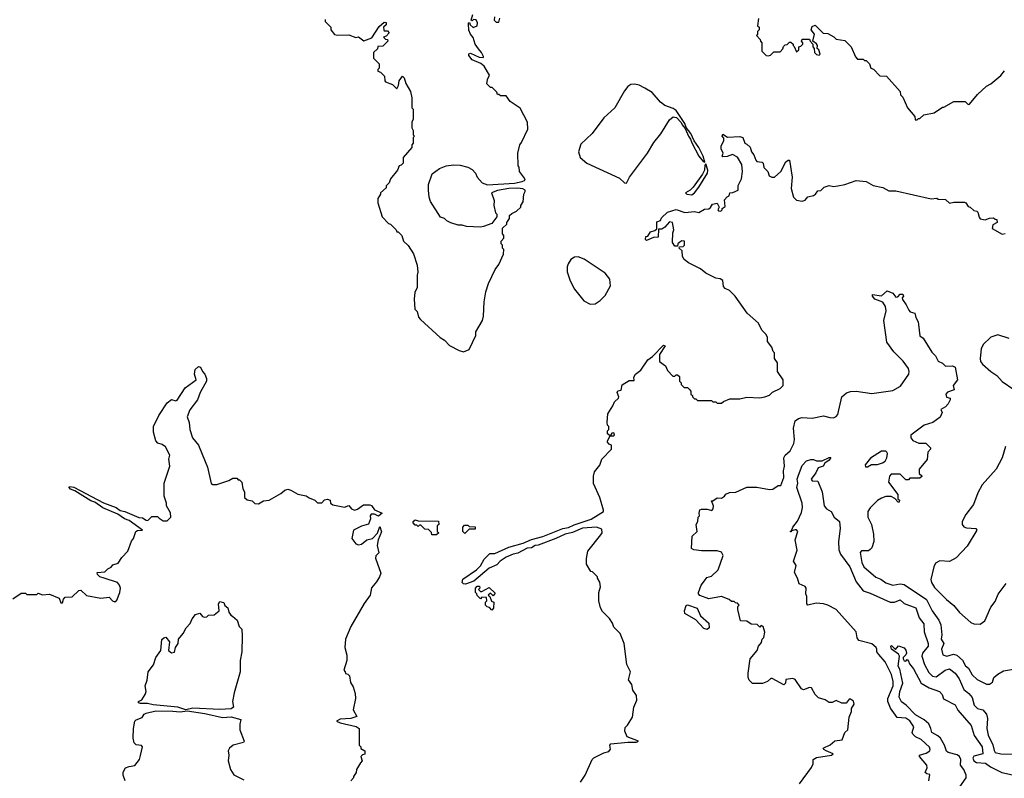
# Model space of a CAD drawing. Extents: x 2210602 to 2357277, y 510288 to 673808.
# Tile 170 of 256: x 2309734 to 2316681, y 523462 to 528818. Entities that reach past the tile are written whole.
import ezdxf

# ---------------------------------------------------------------- set-up
doc = ezdxf.new("R2010")
doc.units = 0

msp = doc.modelspace()

# ---------------------------------------------------------------- linework, layer by layer
at = {"layer": '0CON05XD'}
for points in [[(2311888.3, 528818.3), (2311890, 528805), (2311930, 528765), (2311930, 528745), (2311955, 528712.5), (2311975, 528707.5), (2312055, 528710), (2312105, 528692.5), (2312125, 528697.5), (2312161.7, 528668.3), (2312219.3, 528690.7), (2312270.7, 528769.3), (2312305, 528800), (2312318.3, 528798.3), (2312318.3, 528781.7), (2312300, 528765), (2312302.5, 528745), (2312305, 528740), (2312328.3, 528738.3), (2312340, 528725), (2312318.3, 528701.7), (2312300, 528695), (2312315, 528680), (2312328.3, 528678.3), (2312330, 528665), (2312295, 528630), (2312261.7, 528628.3), (2312258.3, 528611.7), (2312230, 528585), (2312230, 528545), (2312270, 528505), (2312270, 528475), (2312260, 528465), (2312260, 528455), (2312278.3, 528448.3), (2312308.3, 528418.3), (2312310, 528385), (2312315, 528380), (2312365, 528360), (2312395, 528330), (2312407, 528353), (2312410, 528385), (2312435, 528420), (2312447, 528407), (2312458.3, 528368.3), (2312491.7, 528311.7), (2312500, 528265), (2312500, 528195), (2312510, 528185), (2312510, 528115), (2312500, 528095), (2312500, 528055), (2312510, 528035), (2312510, 528005), (2312520, 527995), (2312510, 527985), (2312510, 527945), (2312500, 527935), (2312500, 527915), (2312440, 527845), (2312440, 527805), (2312425, 527790), (2312410, 527785), (2312400, 527755), (2312350, 527695), (2312340, 527665), (2312320, 527645), (2312318.3, 527631.7), (2312280, 527595), (2312280, 527585), (2312260, 527555), (2312260, 527525), (2312290, 527425), (2312335, 527380), (2312350, 527375), (2312390, 527335), (2312395, 527320), (2312405, 527320), (2312430, 527295), (2312442.5, 527255), (2312475, 527222.5), (2312512.5, 527165), (2312537.5, 527085), (2312542.5, 527035), (2312537.5, 527015), (2312537.5, 526925), (2312522.5, 526895), (2312517.5, 526845), (2312522.5, 526775), (2312537, 526757), (2312548.3, 526718.3), (2312560.7, 526700.7), (2312700, 526575)], [(2312700, 526575), (2312730, 526555), (2312767, 526517), (2312835, 526482.5), (2312865, 526472.5), (2312905, 526490), (2312951.7, 526588.3), (2312952.5, 526615), (2313000, 526695), (2313006.7, 526725), (2313010, 526825), (2313023.6, 526896.4), (2313042.5, 526955), (2313087.5, 527055), (2313115, 527090), (2313147, 527163), (2313150, 527195), (2313140, 527205), (2313140, 527225), (2313130, 527235), (2313130, 527255), (2313150, 527275), (2313150, 527295), (2313140, 527305), (2313140, 527345), (2313170, 527375), (2313170, 527385), (2313190, 527415), (2313190, 527435), (2313205, 527450), (2313240, 527465), (2313270, 527495), (2313270, 527505), (2313287, 527533), (2313290, 527585), (2313300, 527605), (2313300, 527615), (2313283.6, 527623.6), (2313245, 527629.4), (2313184.3, 527625.7), (2313105, 527611.4), (2313062.5, 527595), (2313081.7, 527541.7), (2313080, 527505), (2313090, 527455), (2313100, 527445), (2313100, 527425), (2313065, 527380), (2313005, 527357.5), (2312985, 527352.5), (2312885, 527357.5), (2312855, 527367.5), (2312828.3, 527368.3), (2312775, 527382.5), (2312747, 527397), (2312730, 527415), (2312703.6, 527423.6), (2312632.5, 527535), (2312622.5, 527565), (2312617.5, 527615), (2312617.5, 527655), (2312645, 527730), (2312695, 527767.5), (2312743, 527787), (2312795, 527792.5), (2312841.7, 527791.7), (2312895, 527777.5), (2312925, 527760), (2312950, 527735), (2312962.5, 527705), (2312997.5, 527665), (2313035, 527652.2), (2313225, 527664.4), (2313280, 527675), (2313300, 527685), (2313295, 527700), (2313260, 527745), (2313257, 527777), (2313250, 527785), (2313247.5, 527875), (2313262.5, 527935), (2313275, 527950), (2313320, 528045), (2313317.5, 528095), (2313265, 528192.5), (2313195, 528240), (2313165, 528280), (2313125, 528280), (2313115, 528290), (2313105, 528290), (2313100, 528305), (2313068.3, 528338.3), (2313055, 528340), (2313030, 528365), (2313033.6, 528396.4), (2313047.5, 528425), (2313010.7, 528490.7), (2312988.3, 528508.3), (2312925, 528533.8), (2312903.3, 528565), (2312902.5, 528577.5), (2312915, 528582.5), (2312975, 528552.5), (2313005, 528550), (2313007, 528557), (2312992.5, 528585), (2312971.7, 528611.7), (2312946.2, 528645), (2312932.5, 528692.5), (2312913.3, 528715), (2312903.6, 528743.6), (2312900, 528785), (2312900, 528795), (2312908.3, 528798.3), (2312911.7, 528781.7), (2312932.5, 528762.5), (2312962.5, 528775), (2312964, 528795), (2312955, 528816.7), (2312935, 528820), (2312925, 528810), (2312920, 528815), (2312930, 528855)], [(2313083, 528837), (2313082.5, 528815), (2313095, 528800), (2313115, 528800), (2313121.7, 528828.3)], [(2314947.5, 528825), (2314940, 528775), (2314950, 528765), (2314950, 528745), (2314940, 528735), (2314940, 528715), (2314932.5, 528705), (2314958.3, 528678.3), (2314960, 528665), (2314970, 528655), (2314970, 528595), (2315000, 528565), (2315015, 528562.5), (2315031.7, 528568.3), (2315055, 528590), (2315098.3, 528591.7), (2315118.3, 528611.7), (2315121.7, 528628.3), (2315135, 528640), (2315148.3, 528641.7), (2315165, 528660), (2315175, 528660), (2315190, 528645), (2315190, 528635), (2315198.3, 528628.3), (2315215, 528590), (2315230, 528605), (2315230, 528625), (2315245, 528630), (2315260, 528645), (2315260, 528655), (2315250, 528665), (2315255, 528680), (2315305, 528680), (2315310, 528665), (2315330, 528645), (2315330, 528625), (2315340, 528615), (2315342.5, 528585), (2315355, 528572.5), (2315375, 528567.5), (2315382.5, 528575), (2315372.5, 528605), (2315360, 528615), (2315362.5, 528635), (2315355, 528647.5), (2315330, 528665), (2315342.5, 528715), (2315318, 528745), (2315325, 528770), (2315345, 528780), (2315401.7, 528721.7), (2315435, 528720), (2315477, 528697), (2315495, 528680), (2315555, 528670), (2315600, 528625), (2315630, 528555), (2315645, 528540), (2315685, 528540), (2315695, 528530), (2315705, 528530), (2315730, 528505), (2315740, 528475), (2315758.3, 528468.3), (2315801.7, 528421.7), (2315848.3, 528418.3), (2315945, 528310), (2315948.3, 528288.3), (2315965, 528270), (2315997.5, 528195), (2316050, 528135), (2316051.7, 528111.7), (2316065, 528110), (2316075, 528120), (2316085, 528120), (2316113, 528147), (2316185, 528160), (2316245, 528200), (2316255, 528200), (2316325, 528240), (2316405, 528240), (2316425, 528220), (2316435, 528222.5), (2316490.7, 528289.3), (2316555, 528347.5), (2316586.1, 528363.9), (2316655.9, 528424.1), (2316682.3, 528457.7)], [(2314015, 527663.1), (2314037.1, 527705), (2314163.3, 527875), (2314208.6, 527951.4), (2314257.8, 528012.2), (2314318.6, 528111.4), (2314345, 528131.9), (2314367.9, 528127.9), (2314401.7, 528091.7), (2314406.7, 528075), (2314429.3, 528049.3), (2314452, 527995), (2314467.5, 527975), (2314475, 527947.5), (2314526.2, 527855), (2314555, 527817.5), (2314567, 527813), (2314556.2, 527855), (2314526.2, 527915), (2314491.7, 527961.7), (2314468, 528015), (2314436.2, 528056.2), (2314425.6, 528085.6), (2314365, 528175.6), (2314345, 528191.4), (2314285, 528211.2), (2314255.5, 528235.5), (2314195, 528304.4), (2314143.3, 528335), (2314105, 528356.2), (2314075, 528363.3), (2314045, 528360), (2314024.1, 528345.9), (2314000, 528315), (2313932.5, 528195), (2313854.1, 528125.9), (2313772.5, 528015), (2313691.7, 527938.3), (2313677.5, 527885), (2313687.5, 527845), (2313734.2, 527804.2), (2313965, 527700), (2314000, 527665), (2314015, 527663.1)], [(2314607, 527493), (2314622.5, 527515), (2314655, 527522.5), (2314670, 527495), (2314660, 527475), (2314665, 527467.5), (2314680, 527465), (2314690, 527475), (2314690, 527485), (2314711.7, 527498.3), (2314707.5, 527545), (2314725, 527567.5), (2314740, 527575), (2314743.6, 527596.4), (2314765, 527596.7), (2314802.5, 527615), (2314803, 527647), (2314826.7, 527695), (2314832.5, 527745), (2314828.1, 527795), (2314797.8, 527847.8), (2314763.9, 527866.1), (2314725, 527851.2), (2314695, 527850), (2314690, 527855), (2314697.5, 527875), (2314682.5, 527905), (2314683.3, 527925), (2314702.5, 527965), (2314701.7, 527981.7), (2314690, 527995), (2314695, 528010), (2314728.3, 527988.3), (2314815, 527992.5), (2314836.7, 527985), (2314850, 527945), (2314865, 527940), (2314888.3, 527918.3), (2314897.5, 527885), (2314913.6, 527863.6), (2314926.7, 527825), (2314935, 527816.7), (2314971.7, 527811.7), (2314980, 527805), (2314983.3, 527775), (2315012.5, 527745), (2315022.5, 527715), (2315040, 527705), (2315060, 527705), (2315103.3, 527745), (2315138.8, 527815), (2315155, 527826.2), (2315166, 527826), (2315183.8, 527705), (2315177.5, 527625), (2315192.5, 527565), (2315215, 527542.5), (2315255, 527537.5), (2315275, 527543.3), (2315295, 527567.5), (2315335, 527577.5), (2315347.5, 527585), (2315365, 527610), (2315387, 527613), (2315410, 527635), (2315445, 527647.5), (2315475, 527641.2), (2315505, 527644), (2315555, 527654), (2315635, 527681.4), (2315705, 527675.8), (2315755, 527646.7), (2315823.9, 527633.9), (2315865, 527610), (2315915, 527608.8), (2316165, 527552.5), (2316205, 527557.5), (2316215, 527550), (2316265, 527547.5), (2316295, 527523.3), (2316325, 527530), (2316399.3, 527529.3), (2316410, 527525), (2316425, 527500), (2316440, 527495), (2316465, 527470), (2316487, 527467), (2316495, 527460), (2316503, 527423), (2316511.2, 527411.2), (2316545, 527404), (2316575, 527417.5), (2316605, 527420), (2316615, 527410), (2316628.3, 527408.3), (2316630, 527385), (2316600.5, 527369.5), (2316593.9, 527343.9), (2316665, 527302.5), (2316687.5, 527307.5)], [(2314475, 527581.2), (2314494.4, 527595), (2314526.4, 527635), (2314585.7, 527735), (2314589.2, 527755), (2314575, 527800), (2314568.3, 527791.7), (2314566.2, 527755), (2314552.1, 527727.9), (2314485, 527635.8), (2314465.4, 527614.6), (2314432, 527595), (2314440, 527585), (2314475, 527581.2)], [(2313690, 523435), (2313722.5, 523485), (2313772.5, 523595), (2313783.6, 523606.4), (2313855, 523642.5), (2313889.3, 523650.7), (2313901.7, 523668.3), (2313897.5, 523695), (2313905, 523706.7), (2314025, 523716.2), (2314085, 523717.5), (2314100, 523725), (2314020, 523755), (2314002.5, 523795), (2314005, 523820), (2314023, 523837), (2314057, 523893), (2314066.7, 523965), (2314088.8, 524015), (2314086.4, 524046.4), (2314060, 524085), (2314052.5, 524125), (2314028.3, 524158.3), (2314042.5, 524215), (2314017.5, 524265), (2313997.5, 524415), (2313970, 524485), (2313925, 524530), (2313916.7, 524556.7), (2313895, 524590), (2313845, 524640), (2313832.5, 524665), (2313820, 524715), (2313820, 524775), (2313832.5, 524815), (2313827, 524847), (2313810, 524875), (2313810, 524885), (2313775, 524920), (2313763.3, 524923.3), (2313733.3, 524975), (2313733.3, 525015), (2313742.5, 525065), (2313835, 525180), (2313842.5, 525195), (2313841.7, 525221.7), (2313804.2, 525234.2), (2313705, 525228), (2313635, 525197.1), (2313583.1, 525186.9), (2313515.5, 525154.5), (2313391.2, 525108.8), (2313371.2, 525105), (2313345, 525089.5), (2313315, 525086.7), (2313248.3, 525051.7), (2313215, 525045.5), (2313165, 525022.5), (2313124.5, 524995.5), (2313101.2, 524968.8), (2313046.7, 524945), (2312937, 524853), (2312878.3, 524831.7), (2312864.2, 524834.2), (2312856, 524845), (2312861.4, 524868.6), (2312955.9, 524934.1), (2312985, 524962.5), (2313011.7, 525008.3), (2313051.7, 525048.3), (2313085, 525050), (2313185.8, 525094.2), (2313285, 525122), (2313345, 525148), (2313425, 525170), (2313565.3, 525224.7), (2313605, 525233.8), (2313645, 525252.8), (2313765, 525292.5), (2313815, 525321.9), (2313852.5, 525345), (2313852.5, 525355), (2313827.5, 525445), (2313783, 525543), (2313782.5, 525595), (2313790, 525625), (2313827, 525673), (2313840, 525715), (2313910, 525785), (2313910, 525815), (2313891.7, 525821.7), (2313880, 525835), (2313880, 525845), (2313900, 525880), (2313925, 525880), (2313930, 525885), (2313925, 525900), (2313911.7, 525898.3), (2313900, 525880), (2313880, 525895), (2313880, 525915), (2313890, 525925), (2313890, 525945), (2313880, 525955), (2313877.5, 525975), (2313882.5, 526035), (2313918.3, 526091.7), (2313929.5, 526120.5), (2313957.5, 526145), (2313960, 526155), (2313950, 526185), (2313955, 526197.5), (2313978.3, 526201.7), (2313985, 526240), (2314035, 526270), (2314068.3, 526271.7), (2314067.5, 526295), (2314077.5, 526315), (2314115, 526342.5), (2314165, 526416.7), (2314199.3, 526440.7), (2314275, 526520), (2314286.7, 526515), (2314246.7, 526453.3), (2314247.5, 526405), (2314290, 526375), (2314305, 526340), (2314341.7, 526301.7), (2314355, 526300), (2314365, 526310), (2314375, 526310), (2314388.3, 526298.3), (2314390, 526265), (2314400, 526255), (2314401.7, 526241.7), (2314421.7, 526221.7), (2314445, 526220), (2314458.3, 526208.3), (2314470, 526195), (2314470, 526175), (2314480, 526165), (2314480, 526155), (2314495, 526140), (2314505, 526140), (2314515, 526130), (2314615, 526130), (2314625, 526120), (2314645, 526120), (2314655, 526110), (2314685, 526110), (2314698.3, 526121.7), (2314745, 526140), (2314815, 526140), (2314865, 526152.5), (2314955, 526147.5), (2314990, 526155), (2315025, 526167.5), (2315045, 526187.5), (2315100, 526215), (2315120, 526235), (2315120, 526275), (2315080, 526335), (2315080, 526395), (2315060, 526425), (2315060, 526465), (2315050, 526475), (2315040, 526505), (2315010, 526545), (2315010, 526575), (2315000, 526595), (2314970, 526625), (2314946.4, 526676.4), (2314867, 526747), (2314782.5, 526865), (2314742.5, 526905), (2314710.5, 526920.5), (2314700, 526935), (2314695, 526976.2), (2314675, 526988.8), (2314645, 526992.5), (2314575, 527027.5), (2314538.3, 527058.3), (2314451.7, 527101.7), (2314422.5, 527125), (2314410, 527145), (2314407.5, 527185), (2314387.5, 527205), (2314390, 527215), (2314415, 527217.5), (2314423.6, 527226.4), (2314423.3, 527253.3), (2314405, 527256.7), (2314391.7, 527248.3), (2314377.5, 527235), (2314375, 527220), (2314355, 527220), (2314340, 527245), (2314343, 527313), (2314350, 527335), (2314340, 527385), (2314318.3, 527391.7), (2314285, 527352.5), (2314265, 527340), (2314241.7, 527338.3), (2314238.3, 527281.7), (2314205, 527280), (2314155, 527260), (2314150, 527265), (2314151.7, 527288.3), (2314165, 527290), (2314185, 527320), (2314215, 527330), (2314228.3, 527341.7), (2314230, 527390), (2314255, 527400), (2314261.7, 527418.3), (2314305, 527460), (2314365, 527476.7), (2314427, 527457), (2314495, 527462.5), (2314525, 527456.7), (2314565, 527480), (2314597, 527483), (2314607, 527493)], [(2313758.3, 526808.3), (2313795, 526812.5), (2313830, 526835), (2313865, 526870), (2313901.7, 526938.3), (2313897.5, 526985), (2313865, 527027.5), (2313716.1, 527126.1), (2313675, 527142.5), (2313648.3, 527141.7), (2313622.5, 527125), (2313603.3, 527095), (2313597, 527073), (2313597, 527037), (2313617.5, 526975), (2313647.5, 526915), (2313713.6, 526833.6), (2313758.3, 526808.3)], [(2315577.5, 523805), (2315586.7, 523895), (2315602.5, 523935), (2315602.5, 523955), (2315621.2, 523985), (2315616, 524006), (2315595, 524020), (2315585, 524020), (2315565, 523992.5), (2315533.6, 523993.6), (2315495, 524011.2), (2315465, 523997.5), (2315445, 523997.5), (2315417, 524017), (2315370.7, 524030.7), (2315346.7, 524055), (2315320.7, 524100.7), (2315305, 524103.3), (2315265, 524087.5), (2315250, 524095), (2315205, 524160), (2315187.7, 524167.7), (2315140, 524160), (2315137.3, 524132.7), (2315125, 524121.2), (2315043, 524167), (2315033, 524167), (2315010, 524145), (2314975, 524132.5), (2314905, 524132.5), (2314880, 524155), (2314872.5, 524175), (2314872.5, 524205), (2314887.5, 524305), (2314937.5, 524365), (2314946.7, 524395), (2314968.3, 524421.7), (2314973.3, 524445), (2314983.6, 524456.4), (2314990, 524495), (2314980, 524535), (2314965, 524540), (2314955, 524530), (2314937, 524547), (2314895, 524550), (2314865, 524572.5), (2314820, 524575), (2314800, 524655), (2314800, 524675), (2314810, 524685), (2314798.3, 524698.3), (2314785, 524700), (2314775, 524710), (2314755, 524710), (2314740, 524725), (2314685, 524746.7), (2314595, 524730), (2314533.6, 524753.6), (2314522.5, 524765), (2314523.3, 524775), (2314541.2, 524825), (2314565, 524856.7), (2314580.9, 524879.1), (2314615, 524888.8), (2314661.2, 524935), (2314696.7, 525035), (2314685, 525057.5), (2314655, 525068.8), (2314545, 525068), (2314490, 525075), (2314472.5, 525085), (2314478.3, 525171.7), (2314512.5, 525205), (2314507.5, 525255), (2314517.5, 525275), (2314520, 525305), (2314530, 525315), (2314527.5, 525335), (2314533.6, 525356.4), (2314545, 525362.5), (2314585, 525363.3), (2314616.1, 525353.9), (2314626.7, 525365), (2314630, 525385), (2314615, 525420), (2314625, 525420), (2314655, 525442.5), (2314685, 525440), (2314707.5, 525455), (2314715, 525467.5), (2314740.7, 525479.3), (2314787, 525483), (2314865, 525516.7), (2314935, 525517.5), (2315025, 525500), (2315047, 525503), (2315085, 525530), (2315105, 525530), (2315124, 525585), (2315123.9, 525633.9), (2315130.8, 525665), (2315125.8, 525725), (2315135.6, 525744.4), (2315170, 525775), (2315196, 525825), (2315200, 525855), (2315192.5, 525935), (2315206.2, 525985), (2315228.3, 526001.7), (2315255, 526009.2), (2315325, 526005.7), (2315405, 526022), (2315448.6, 526008.6), (2315475, 526008), (2315494.1, 526015.9), (2315505, 526030), (2315534.2, 526155), (2315567.2, 526182.8), (2315595, 526193.1), (2315635, 526194.4), (2315745, 526179.4), (2315895, 526199.2), (2315948.7, 526231.3), (2316007.5, 526315), (2316010, 526335), (2316003.8, 526355), (2315967.3, 526407.3), (2315902.2, 526472.2), (2315851.4, 526541.4), (2315831.1, 526695), (2315847.7, 526762.3), (2315842.7, 526792.7), (2315822.5, 526822.5), (2315767.5, 526845), (2315750, 526865), (2315751.7, 526878.3), (2315815, 526867.5), (2315855, 526902.5), (2315895, 526887.5), (2315915, 526860), (2315928.3, 526861.7), (2315945, 526880), (2315965, 526880), (2315970, 526865), (2315960, 526855), (2315961.7, 526841.7), (2315988.8, 526805), (2316006.2, 526766.2), (2316016.2, 526756.2), (2316048.8, 526745), (2316056, 526715), (2316074, 526685), (2316074.2, 526665.8), (2316083.8, 526585), (2316108.3, 526568.3), (2316170.2, 526470.2), (2316196.2, 526445), (2316215, 526406.2), (2316245, 526393.3), (2316265, 526371.4), (2316315, 526373.1), (2316335, 526363.8), (2316350, 526275), (2316320.5, 526235), (2316326.2, 526203.8), (2316280.7, 526189.3), (2316268.9, 526175), (2316273.5, 526153.5), (2316297.5, 526145), (2316298.8, 526135), (2316285, 526106.7), (2316265.6, 526084.4), (2316233, 526067), (2316241.2, 526045), (2316227.3, 526012.7), (2316177.5, 525975), (2316115.8, 525954.2), (2316020, 525885), (2316020, 525865), (2316035, 525847.5), (2316078.3, 525828.3), (2316127, 525827), (2316160, 525795), (2316160, 525785), (2316140, 525765), (2316137, 525713), (2316080, 525645), (2316080, 525615), (2316098.3, 525598.3), (2316098.3, 525591.7), (2316085, 525580), (2316015, 525580), (2316005, 525570), (2315985, 525570), (2315945, 525610), (2315881.7, 525608.3), (2315870, 525595), (2315863, 525553), (2315930, 525465), (2315930, 525435), (2315940, 525425), (2315938.3, 525411.7), (2315931.7, 525411.7), (2315908.3, 525438.3), (2315881.7, 525451.7), (2315845, 525452.5), (2315815, 525440), (2315785, 525422.5), (2315735, 525372.5), (2315717.5, 525345), (2315717.5, 525305), (2315742.5, 525255), (2315758.8, 525185), (2315760, 525135), (2315745, 525090), (2315735, 525077.5), (2315721.7, 525068.3), (2315673, 525067), (2315663, 525057), (2315676.2, 524985), (2315690, 524955), (2315775, 524881.2), (2315808.3, 524868.3), (2315845, 524841.2), (2315895, 524826), (2315945.8, 524834.2), (2315975, 524830.8), (2316131.1, 524725), (2316172.5, 524645), (2316219.1, 524579.1), (2316232.2, 524545), (2316239.2, 524475), (2316234, 524445), (2316254.3, 524415), (2316238, 524375), (2316246.7, 524335), (2316274.4, 524324.4), (2316321.7, 524338.3), (2316345, 524331.9), (2316386, 524296), (2316405.7, 524255.7), (2316428.9, 524238.9), (2316455, 524193.3), (2316489.2, 524159.2), (2316555, 524126.2), (2316575, 524126.7), (2316598.3, 524141.7), (2316607.5, 524175), (2316635, 524197.5), (2316675, 524220), (2316745, 524232.5)], [(2316715, 526567.5), (2316635, 526593.3), (2316585, 526577.5), (2316532.5, 526525), (2316517.5, 526495), (2316510, 526425), (2316513.3, 526405), (2316527.5, 526385), (2316585, 526333.3), (2316627.5, 526305), (2316665, 526263.3), (2316747.7, 526207.7)], [(2309685, 524730), (2309745, 524770), (2309775, 524770), (2309785, 524760), (2309855, 524760), (2309865, 524770), (2309895, 524757.5), (2309945, 524762.5), (2310013, 524733), (2310025, 524700), (2310035, 524700), (2310043.3, 524726.7), (2310055, 524740), (2310105, 524742.5), (2310151.7, 524788.3), (2310165, 524790), (2310205, 524753.3), (2310307, 524733), (2310365, 524740), (2310387.5, 524715), (2310405, 524708.8), (2310419.1, 524720.9), (2310439.4, 524775), (2310444.1, 524804.1), (2310438.8, 524825), (2310423.6, 524843.6), (2310330, 524875), (2310300, 524885), (2310281.7, 524901.7), (2310280, 524915), (2310335, 524920), (2310355, 524940), (2310378.3, 524951.7), (2310391.7, 524968.3), (2310429.3, 524980.7), (2310455, 525020), (2310497.5, 525065), (2310523, 525137), (2310537.5, 525155), (2310552.5, 525205), (2310565, 525212.5), (2310600, 525215), (2310505, 525281.9), (2310473.1, 525293.1), (2310426.3, 525326.3), (2310321.2, 525371.2), (2310265, 525410.6), (2310235, 525420.6), (2310121.7, 525491.7), (2310093, 525503), (2310082.5, 525515), (2310085, 525522.5), (2310115, 525517.1), (2310325, 525407.1), (2310415, 525373.8), (2310443, 525353), (2310476.2, 525346.2), (2310575, 525304.4), (2310600, 525300), (2310625, 525283.8), (2310637, 525283), (2310665, 525310), (2310705, 525310), (2310718.3, 525298.3), (2310745, 525280), (2310775, 525280), (2310800, 525305), (2310797, 525337), (2310770, 525385), (2310770, 525405), (2310752.5, 525455), (2310752.5, 525545), (2310792.5, 525665), (2310785.7, 525714.3), (2310793.9, 525743.9), (2310762.7, 525802.7), (2310739.5, 525819.5), (2310709.3, 525829.3), (2310693.3, 525845), (2310677.5, 525905), (2310677.5, 525945), (2310716.4, 526023.6), (2310775, 526112.5), (2310805, 526137.5), (2310835, 526127.5), (2310845, 526132.5), (2310900.7, 526219.3), (2310980, 526275), (2310967.5, 526315), (2310972.5, 526347.5), (2310995, 526370), (2311010, 526365), (2311023, 526333), (2311040, 526315), (2311052.5, 526285), (2311052.5, 526265), (2311006.2, 526185), (2310988.8, 526135), (2310935, 526063.3), (2310914.2, 526015), (2310928.8, 525975), (2310934.3, 525925), (2310952.9, 525865), (2310996.2, 525815), (2311020.8, 525750.8)], [(2311020.8, 525750.8), (2311059.7, 525659.7), (2311085, 525542.5), (2311096.4, 525536.4), (2311125, 525536.2), (2311210, 525565), (2311238.3, 525581.7), (2311265, 525580), (2311275, 525570), (2311285, 525570), (2311301.7, 525551.7), (2311307.5, 525505), (2311320, 525485), (2311320, 525445), (2311338.3, 525428.3), (2311375, 525420), (2311393, 525403), (2311419.3, 525400.7), (2311455, 525420), (2311495, 525426.7), (2311576.1, 525473.9), (2311605, 525497.5), (2311625, 525502.5), (2311646.7, 525496.7), (2311695, 525467.5), (2311755, 525457.5), (2311775, 525442.5), (2311816.1, 525426.1), (2311835, 525407.5), (2311865, 525407.5), (2311885, 525428.8), (2311905, 525432), (2311923.3, 525425), (2311927.5, 525405), (2311943.3, 525393.3), (2312025, 525377.5), (2312055, 525387.5), (2312073.9, 525363.9), (2312095, 525356.2), (2312117.7, 525362.3), (2312158.3, 525391.7), (2312205, 525392.5), (2312215, 525387.5), (2312237.5, 525357.5), (2312290, 525335), (2312265, 525312.5), (2312236.4, 525326.4), (2312213.8, 525326.2), (2312207.5, 525315), (2312210, 525295), (2312193.9, 525256.1), (2312145, 525243.3), (2312088.8, 525215), (2312077.5, 525155), (2312105, 525117.5), (2312125, 525110.6), (2312145.4, 525114.6), (2312184.1, 525145.9), (2312223.3, 525155), (2312258.3, 525191.7), (2312275, 525240), (2312287.3, 525202.7), (2312262.5, 525145), (2312256.7, 525105), (2312266.7, 525055), (2312246.4, 525033.6), (2312243.9, 525016.1), (2312280.7, 524909.3), (2312273.3, 524885), (2312250.5, 524849.5), (2312215, 524807.5), (2312207.5, 524755), (2312163.9, 524696.1), (2312070, 524535), (2312032.5, 524445), (2312027.5, 524385), (2312041.7, 524331.7), (2312042.5, 524295), (2312020, 524225), (2312030, 524215), (2312031.7, 524201.7), (2312048.3, 524198.3), (2312060, 524185), (2312068.3, 524138.3), (2312087, 524107), (2312101.7, 524061.7), (2312102.5, 524025), (2312087.5, 523945), (2312111.7, 523898.3), (2312070, 523885), (2311995, 523878.8), (2311970, 523865), (2311994.3, 523854.3), (2312108.8, 523828.8), (2312130, 523815), (2312130, 523695), (2312140, 523685), (2312141.7, 523671.7), (2312170, 523655), (2312168.3, 523631.7), (2312151.7, 523628.3), (2312140, 523615), (2312150, 523585), (2312138.3, 523571.7), (2312110, 523525), (2312107, 523503), (2312090, 523475), (2312090, 523465), (2312070, 523445)], [(2315715, 525660), (2315743, 525677), (2315785, 525677.5), (2315821.7, 525688.3), (2315839.3, 525700.7), (2315852.5, 525725), (2315856.7, 525755), (2315852.5, 525765), (2315845, 525772.5), (2315815, 525772.5), (2315737, 525723), (2315700, 525675), (2315701.7, 525661.7), (2315715, 525660)], [(2316690, 525805), (2316665.6, 525724.4), (2316624.3, 525645.7), (2316525, 525533.3), (2316495, 525477.5), (2316463.8, 525395), (2316408.8, 525325), (2316383.3, 525275), (2316382.5, 525255), (2316395, 525237.5), (2316415, 525230), (2316480, 525225), (2316486.7, 525213.3), (2316418.3, 525101.7), (2316341.7, 525018.3), (2316295, 524993.3), (2316225, 524996.7), (2316195, 524980), (2316182.5, 524955), (2316162.5, 524865), (2316166.2, 524845), (2316188.3, 524808.3), (2316273.4, 524723.4), (2316325, 524683.3), (2316365, 524633.3), (2316445, 524562.5), (2316465, 524552.5), (2316509.3, 524550.7), (2316542.5, 524575), (2316585, 524670), (2316615, 524710), (2316637, 524763), (2316693.6, 524836.4)], [(2316148.9, 523445), (2316155, 523490), (2316133, 523493), (2316123.3, 523503.3), (2316137.5, 523535), (2316133.8, 523555), (2316082.5, 523615), (2316082.5, 523625), (2316129.8, 523640.2), (2316154.2, 523655), (2316158, 523665), (2316152.1, 523682.1), (2316093.8, 523735), (2316053.3, 523755), (2316034.2, 523774.2), (2316031.2, 523785), (2316041.2, 523825), (2316015, 523868.6), (2315985, 523887.1), (2315925, 523890.8), (2315877.3, 523957.3), (2315858.9, 524005), (2315858.2, 524025), (2315896.4, 524115), (2315897.3, 524145), (2315883.6, 524195), (2315841.1, 524285), (2315795.7, 524335.7), (2315780.6, 524355), (2315781.4, 524375), (2315775.6, 524385), (2315745, 524410.5), (2315655, 524435.7), (2315643.3, 524455), (2315635, 524497.1), (2315495, 524653.3), (2315436.2, 524685), (2315405, 524694.4), (2315352.1, 524697.9), (2315295, 524684), (2315286.2, 524695), (2315286.7, 524745), (2315280, 524765), (2315283.8, 524805), (2315275, 524816.2), (2315233.3, 524835), (2315222.5, 524875), (2315200, 524915), (2315211.2, 524965), (2315193.3, 524995), (2315218.3, 525071.7), (2315206, 525145), (2315223.8, 525205), (2315215, 525216.7), (2315205, 525217.5), (2315180, 525210), (2315175, 525202.5), (2315170, 525205), (2315180, 525210), (2315187.5, 525235), (2315222.5, 525277.5), (2315250.6, 525339.4), (2315257.9, 525375), (2315254.5, 525405), (2315217.8, 525515), (2315222.9, 525545), (2315218.9, 525575), (2315228.6, 525601.4), (2315255, 525670), (2315285, 525702.5), (2315315, 525712.5), (2315335, 525712.5), (2315355, 525703.3), (2315396.7, 525703.3), (2315445, 525727.5), (2315456.4, 525726.4), (2315445, 525707.5), (2315413.6, 525686.4), (2315402.5, 525665), (2315367, 525653), (2315350.7, 525619.3), (2315317.5, 525575), (2315325, 525563.3), (2315365, 525560), (2315394.5, 525484.5), (2315409.2, 525385), (2315426, 525365), (2315460, 525345), (2315479.2, 525305), (2315516.9, 525275), (2315521.6, 525225), (2315510.9, 525135), (2315512.9, 525075), (2315523.8, 525045), (2315591.2, 524955), (2315635, 524850), (2315684.2, 524785), (2315735, 524769.5), (2315875, 524705.7), (2315905, 524706.7), (2315945, 524722.5), (2315975, 524695.8), (2316056.7, 524665), (2316080, 524595), (2316113.9, 524553.9), (2316114.4, 524495.6), (2316143.8, 524415), (2316143.8, 524395), (2316103.1, 524345), (2316098.5, 524325), (2316117.3, 524265), (2316148.3, 524208.3), (2316175, 524183.3), (2316200.3, 524179.7), (2316262.9, 524225), (2316295, 524235.5), (2316335, 524204.2), (2316361.9, 524165), (2316395, 524088.6), (2316431.1, 524061.1), (2316453, 524033), (2316467.8, 523977.8), (2316491.2, 523955), (2316528.8, 523945), (2316555.6, 523915), (2316561.4, 523885), (2316556.7, 523815), (2316566.2, 523766.2), (2316599.3, 523699.3), (2316608.3, 523658.3), (2316617.1, 523645), (2316655.3, 523635.3), (2316755, 523633.1)], [(2312675, 525180), (2312641.7, 525181.7), (2312638.3, 525198.3), (2312618.3, 525218.3), (2312591.7, 525221.7), (2312565, 525250), (2312555, 525250), (2312545, 525240), (2312535, 525250), (2312525, 525250), (2312510, 525265), (2312510, 525275), (2312525, 525287.5), (2312545, 525280), (2312688.3, 525278.3), (2312690, 525255), (2312680, 525245), (2312680, 525205), (2312690, 525195), (2312675, 525180)], [(2312875, 525190), (2312860, 525205), (2312860, 525235), (2312871.7, 525248.3), (2312895, 525250), (2312905, 525240), (2312948.3, 525238.3), (2312948.3, 525221.7), (2312905, 525220), (2312875, 525190)], [(2313065, 524650), (2313048.3, 524668.3), (2313031.7, 524671.7), (2313020, 524685), (2313020, 524705), (2313030, 524715), (2313028.3, 524738.3), (2312995, 524740), (2312985, 524730), (2312961.7, 524751.7), (2312960, 524765), (2312950, 524775), (2312950, 524805), (2312961.7, 524818.3), (2312978.3, 524818.3), (2312980, 524805), (2312970, 524795), (2312985, 524780), (2312995, 524780), (2313045, 524810), (2313088.3, 524768.3), (2313075, 524750), (2313055, 524770), (2313040, 524755), (2313050, 524745), (2313061.7, 524711.7), (2313080, 524705), (2313077, 524663), (2313065, 524650)], [(2310905, 523946.5), (2310850, 523965), (2310675, 523980.4), (2310635, 523990.6), (2310585, 523991.4), (2310572.5, 523995), (2310572.5, 524005), (2310595, 524016.7), (2310620, 524055), (2310626, 524075), (2310618.8, 524115), (2310632.5, 524155), (2310640, 524215), (2310677, 524263), (2310693.9, 524316.1), (2310730, 524365), (2310737.5, 524442.5), (2310750, 524455), (2310765, 524457.5), (2310790, 524425), (2310783.9, 524363.9), (2310805, 524347.5), (2310825, 524353.3), (2310833.8, 524386.2), (2310852.5, 524415), (2310853.3, 524445), (2310886, 524485), (2310908, 524525), (2310936.7, 524555), (2310951.7, 524588.3), (2310975, 524617.5), (2311005, 524627.5), (2311023.6, 524603.6), (2311035, 524600), (2311055, 524603.3), (2311067, 524613), (2311105, 524616), (2311140, 524645), (2311137, 524693), (2311145, 524710), (2311173, 524703), (2311181.7, 524681.7), (2311202.5, 524665), (2311210, 524635), (2311222.5, 524615), (2311235, 524607.5), (2311268.3, 524578.3), (2311283, 524533), (2311300, 524515), (2311303.3, 524465), (2311301.2, 524355), (2311290, 524295), (2311290, 524215), (2311246.2, 524065), (2311236.2, 524005), (2311243.3, 523965), (2311225, 523953.5), (2311145, 523947.7), (2310955, 523956.4), (2310905, 523946.5)], [(2314585, 524513.8), (2314560.9, 524520.9), (2314505, 524581.2), (2314427.5, 524625), (2314423.8, 524643.8), (2314435, 524682.5), (2314445, 524686.7), (2314513, 524663), (2314538.3, 524608.3), (2314596.9, 524556.9), (2314598.8, 524525), (2314585, 524513.8)], [(2316334.8, 523355.2), (2316411.8, 523465), (2316411.2, 523485), (2316394, 523525), (2316370.9, 523555), (2316372.9, 523595), (2316364, 523615), (2316347.4, 523627.4), (2316285, 523644.2), (2316272.9, 523652.9), (2316259.7, 523695), (2316231.3, 523745), (2316212.2, 523762.2), (2316168.2, 523785), (2316162.7, 523815), (2316147.6, 523847.6), (2316115.6, 523875.6), (2316055, 523911.3), (2315989.1, 523979.1), (2315955, 524002), (2315939.2, 524035), (2315944.5, 524074.5), (2315965.5, 524135), (2315943.4, 524233.4), (2315931.2, 524255), (2315940.8, 524325), (2315935, 524338.8), (2315884, 524375), (2315880, 524395), (2315885, 524400), (2315912.5, 524372.5), (2315935, 524396.7), (2315973.9, 524383.9), (2315985.9, 524365.9), (2315990, 524345), (2315986.7, 524333.3), (2315967.5, 524315), (2315967.5, 524305), (2315975, 524292.5), (2315985, 524290), (2315995, 524300), (2316005, 524290), (2316010.8, 524270.8), (2316039.2, 524235), (2316094.6, 524134.6), (2316150.5, 524100.5), (2316222.5, 524075), (2316243.3, 524055), (2316252.7, 524022.7), (2316335, 523981.2), (2316353.3, 523943.3), (2316446, 523836), (2316468, 523765), (2316525.2, 523685.2), (2316528.7, 523635), (2316465, 523618.4), (2316458.3, 523605), (2316465.7, 523585.7), (2316485, 523574), (2316548.6, 523568.6), (2316583.6, 523543.6), (2316662.9, 523502.9), (2316865, 523458.6)], [(2310478.8, 523445), (2310463.6, 523483.6), (2310463.6, 523506.4), (2310480, 523535), (2310505, 523546.7), (2310546.4, 523553.6), (2310580, 523595), (2310586.4, 523623.6), (2310601.2, 523685), (2310593.9, 523693.9), (2310555, 523698.6), (2310542.1, 523712.1), (2310535.5, 523745), (2310535.7, 523814.3), (2310545, 523866.2), (2310554.5, 523875.5), (2310598.3, 523891.7), (2310612.5, 523915), (2310625, 523922.5), (2310695, 523937.5), (2310815, 523937.1), (2310865, 523930.9), (2310915, 523937.5), (2311040.4, 523920.4), (2311165, 523890.9), (2311225, 523895.4), (2311295, 523876.7), (2311287.5, 523845), (2311287.5, 523805), (2311318, 523725), (2311313.8, 523715), (2311240, 523695), (2311213.3, 523675), (2311203.8, 523655), (2311210, 523625), (2311205.7, 523585), (2311220.8, 523525), (2311245, 523486.7), (2311315, 523451.2)], [(2315235, 523422.5), (2315320.7, 523539.3), (2315332.5, 523565), (2315332.5, 523595), (2315355, 523608.6), (2315462.5, 523625), (2315472.5, 523635), (2315423.3, 523655), (2315406.7, 523665), (2315402.5, 523675), (2315452.3, 523697.7), (2315484.1, 523725.9), (2315535.6, 523734.4), (2315554.3, 523785.7), (2315577.5, 523805)]]:
    msp.add_lwpolyline(points, dxfattribs=at)

doc.saveas('drawing.dxf')
